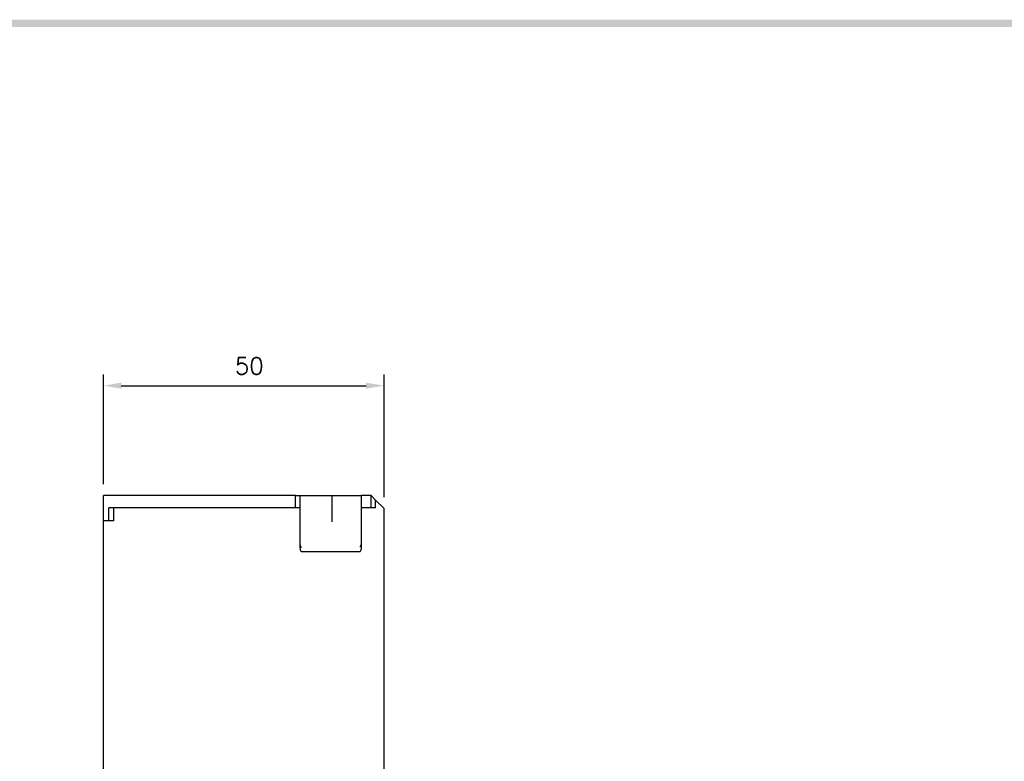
# Model space of a CAD drawing. Extents: x 2148 to 5118, y -907 to 1533.
# Tile 28 of 29: x 4627 to 4803, y 1396 to 1529. Entities that reach past the tile are written whole.
import ezdxf

# ---------------------------------------------------------------- set-up
doc = ezdxf.new("R2010")
doc.units = 0
doc.header["$LTSCALE"] = 3
doc.header["$MEASUREMENT"] = 0
doc.layers.get('Defpoints').update_dxf_attribs({"linetype": 'CONTINUOUS'})
doc.layers.add('di', color=3, linetype='CONTINUOUS')
doc.layers.add('dwg', color=7, linetype='CONTINUOUS')
doc.styles.add('KIM', font='ROMANS.shx', dxfattribs={"height": 5, "bigfont": 'GSG1.shx'})
doc.styles.get("Standard").update_dxf_attribs({"font": 'romans.shx', "height": 3, "bigfont": 'ghs.shx'})
doc.dimstyles.new('STANDARD$0', dxfattribs={"dimtxt": 5, "dimasz": 5, "dimexe": 1, "dimexo": 2, "dimgap": 2, "dimtad": 1, "dimdec": 4, "dimzin": 12, "dimdsep": 46, "dimtxsty": 'KIM', "dimcen": -1, "dimdle": 0.1, "dimadec": 0, "dimazin": 0, "dimtfac": 1, "dimtdec": 4, "dimtmove": 0, "dimatfit": 3, "dimfxl": 0, "dimtolj": 1, "dimtzin": 0, "dimarcsym": 0})

# ---------------------------------------------------------------- blocks, each defined once
blk = doc.blocks.new('*D70')
at = {"layer": 'Defpoints', "color": 0}
for p in [(4692.34, 1463.36), (4642.34, 1443.81), (4692.34, 1441.51)]:
    blk.add_point(p, dxfattribs=at)
at = {"layer": 'di'}
for p, q in [((4642.34, 1445.81), (4642.34, 1465.36)), ((4692.34, 1443.51), (4692.34, 1465.36)), ((4645.54, 1463.36), (4689.14, 1463.36))]:
    blk.add_line(p, q, dxfattribs=at)
for points in [[(4645.54, 1463.9), (4645.54, 1462.83), (4642.34, 1463.36)], [(4689.14, 1463.9), (4689.14, 1462.83), (4692.34, 1463.36)]]:
    blk.add_solid(points, dxfattribs=at)
at = {"layer": 'di', "insert": (4668.34, 1466.86), "char_height": 3, "attachment_point": 5}
blk.add_mtext('\\A1;50', dxfattribs=at)

msp = doc.modelspace()

# ---------------------------------------------------------------- linework, layer by layer
at = {"layer": 'di'}
for p, q in [((4676.542, 1443.807), (4642.342, 1443.807)), ((4642.342, 1439.307), (4642.342, 1443.807)), ((4676.542, 1443.807), (4677.342, 1443.807)), ((4676.542, 1441.607), (4676.542, 1443.807)), ((4677.342, 1443.807), (4677.342, 1441.607)), ((4677.342, 1443.807), (4682.783, 1443.807)), ((4682.783, 1443.807), (4683.042, 1443.807)), ((4683.042, 1443.807), (4683.042, 1439.144)), ((4683.042, 1443.807), (4683.342, 1443.807)), ((4683.342, 1443.807), (4683.793, 1443.807)), ((4683.793, 1443.807), (4683.888, 1443.807)), ((4683.888, 1443.807), (4688.342, 1443.807)), ((4690.042, 1443.807), (4688.342, 1443.807)), ((4688.342, 1441.607), (4688.342, 1443.807)), ((4690.042, 1441.607), (4690.042, 1443.807)), ((4690.842, 1443.007), (4690.042, 1443.807)), ((4692.342, 1441.507), (4690.842, 1443.007)), ((4690.842, 1441.607), (4690.842, 1443.007)), ((4645.536, 1441.607), (4643.342, 1441.607)), ((4643.342, 1439.307), (4643.342, 1441.607)), ((4644.148, 1441.607), (4644.148, 1439.307)), ((4676.542, 1441.607), (4645.542, 1441.607)), ((4677.342, 1441.607), (4676.542, 1441.607)), ((4677.342, 1441.607), (4677.342, 1434.874)), ((4688.342, 1434.874), (4688.342, 1441.607)), ((4690.042, 1441.607), (4688.342, 1441.607)), ((4690.842, 1441.607), (4690.042, 1441.607)), ((4692.342, 1389.607), (4692.342, 1441.507)), ((4642.342, 1392.182), (4642.342, 1439.307)), ((4644.148, 1439.307), (4642.342, 1439.307)), ((4688.042, 1433.807), (4677.642, 1433.807))]:
    msp.add_line(p, q, dxfattribs=at)
for centre, major_axis, ratio, start_param, end_param in [((4677.642, 1435.698), (0.043, 1.076), 0.2759729, 1.7140684, 2.9690197), ((4688.042, 1435.898), (-0.098, 1.12), 0.2533576, 3.2364835, 4.3806936), ((4677.642, 1434.874), (0, 1.067), 0.2812704, 1.5707963, 3.1415927), ((4677.642, 1434.665), (-0.298, 0.188), 0.2041303, 1.3834896, 1.6993347), ((4688.042, 1434.874), (0, 1.067), 0.2812704, 3.1415927, 4.712389), ((4688.042, 1434.819), (-0.299, -0.113), 0.2484092, 1.4773874, 1.9039736)]:
    msp.add_ellipse(centre, major_axis=major_axis, ratio=ratio, start_param=start_param, end_param=end_param, dxfattribs=at)
at = {"layer": 'dwg'}
msp.add_trace([(4052.673, 1528.52), (4053.973, 1527.22), (5113.473, 1528.52), (5112.173, 1527.22)], dxfattribs=at)

# ---------------------------------------------------------------- dimensions: what is measured, and where the dimension line sits
at = {"layer": 'di'}
dim = msp.add_linear_dim(base=(4692.342, 1463.365), p1=(4642.342, 1443.807), p2=(4692.342, 1441.507), dimstyle='STANDARD$0', override={"dimtxt": 4, "dimasz": 3.2, "dimexe": 2, "dimdec": 2, "dimzin": 8, "dimtxsty": 'Standard', "dimcen": 0, "dimclrd": 256, "dimclre": 256, "dimclrt": 256, "dimadec": 2, "dimazin": 2, "dimtfac": 0.6, "dimtdec": 2, "dimtzin": 8, "dimlwd": 65535, "dimlwe": 65535, "dimarcsym": 1}, dxfattribs=at)
dim.commit()
dim.dimension.update_dxf_attribs({"geometry": '*D70', "text_midpoint": (4668.342, 1463.365), "dimtype": 160})

doc.saveas('drawing.dxf')
